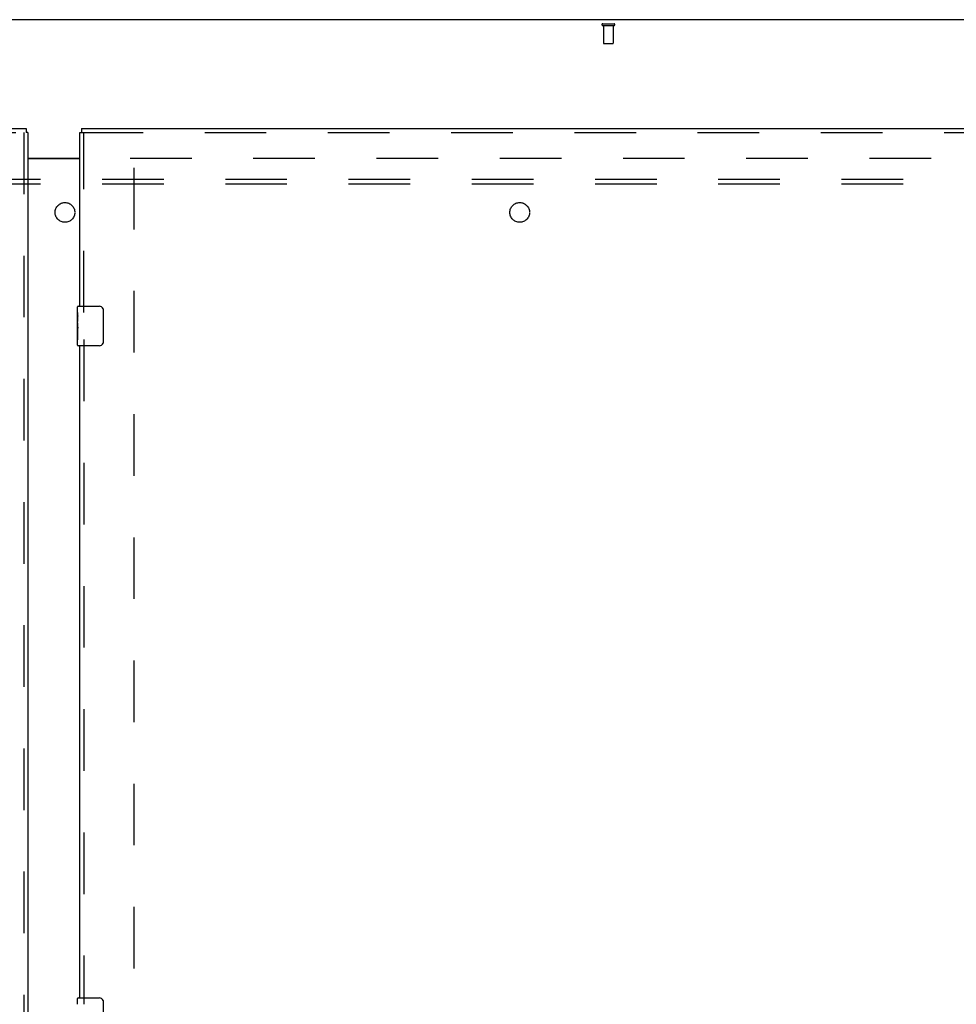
# Model space of a CAD drawing. Header units: inches. Extents: x 0 to 283, y 0 to 183.
# Tile 68 of 81: x 97 to 121, y 103 to 128. Entities that reach past the tile are written whole.
import ezdxf

# ---------------------------------------------------------------- set-up
doc = ezdxf.new("R2010")
doc.units = ezdxf.units.IN
doc.header["$LTSCALE"] = 15.583333
doc.header["$MEASUREMENT"] = 0
doc.linetypes.add('HIDDEN', pattern=[0.2, 0.1, -0.1])
doc.layers.get('0').update_dxf_attribs({"linetype": 'CONTINUOUS'})
for name, color, linetype in [('DEFAULT_2', 8, 'HIDDEN'), ('LEFTHAND_DOOR_ASSEMBLY', 7, 'CONTINUOUS'), ('RIGHTHAND_DOOR_ASSEMBLY', 7, 'CONTINUOUS'), ('SUBPANEL', 7, 'CONTINUOUS')]:
    doc.layers.add(name, color=color, linetype=linetype)

msp = doc.modelspace()

# ---------------------------------------------------------------- linework, layer by layer
at = {"color": 3, "linetype": 'Continuous'}
for p, q in [((137.115, 127.756), (59.469, 127.756)), ((97.354, 124.256), (98.667, 124.256)), ((97.354, 124.241), (98.667, 124.241))]:
    msp.add_line(p, q, dxfattribs=at)
at = {"layer": 'DEFAULT_2', "color": 8, "linetype": 'HIDDEN'}
for p, q in [((111.893, 127.652), (112.177, 127.652)), ((111.893, 127.609), (112.177, 127.609)), ((111.911, 127.609), (111.911, 127.162)), ((112.159, 127.609), (112.159, 127.162)), ((111.921, 127.152), (112.149, 127.152)), ((99.938, 124.256), (134.028, 124.256)), ((100.042, 63.235), (100.042, 124.277))]:
    msp.add_line(p, q, dxfattribs=at)
for centre, radius, start, end in [((111.893, 127.631), 0.0215, 90, 270), ((112.177, 127.631), 0.0215, 270, 90), ((111.921, 127.162), 0.01, 180, 270), ((112.149, 127.162), 0.01, 270, 360)]:
    msp.add_arc(centre, radius, start, end, dxfattribs=at)
at = {"layer": 'LEFTHAND_DOOR_ASSEMBLY', "color": 3, "linetype": 'Continuous'}
for p, q in [((61.209, 125.006), (97.312, 125.006)), ((97.354, 124.902), (97.354, 62.61))]:
    msp.add_line(p, q, dxfattribs=at)
at = {"layer": 'LEFTHAND_DOOR_ASSEMBLY', "color": 8, "linetype": 'HIDDEN'}
for p, q in [((61.209, 124.902), (97.312, 124.902)), ((97.25, 124.902), (97.25, 62.61))]:
    msp.add_line(p, q, dxfattribs=at)
at = {"layer": 'LEFTHAND_DOOR_ASSEMBLY', "color": 7, "linetype": 'Continuous'}
for p in [(97.312, 125.006), (97.354, 124.902)]:
    msp.add_line(p, (97.312, 124.902), dxfattribs=at)
at = {"layer": 'RIGHTHAND_DOOR_ASSEMBLY', "color": 3, "linetype": 'Continuous'}
for p, q in [((98.667, 120.506), (98.667, 124.902)), ((98.709, 125.006), (134.812, 125.006)), ((98.667, 103.006), (98.667, 119.506))]:
    msp.add_line(p, q, dxfattribs=at)
at = {"layer": 'RIGHTHAND_DOOR_ASSEMBLY', "color": 7, "linetype": 'Continuous'}
for p, q in [((98.667, 124.902), (98.709, 124.902)), ((98.709, 125.006), (98.709, 124.902)), ((98.607, 120.346), (98.607, 120.491)), ((98.607, 120.088), (98.607, 120.345)), ((98.622, 120.506), (99.162, 120.506)), ((99.262, 120.406), (99.262, 119.606)), ((98.613, 120.289), (98.607, 120.289)), ((98.607, 120.121), (98.614, 120.121)), ((98.607, 119.521), (98.607, 120.085)), ((98.614, 120.121), (98.614, 120.258)), ((98.608, 120.059), (98.607, 120.059)), ((98.607, 119.927), (98.613, 119.927)), ((98.607, 119.891), (98.614, 119.891)), ((98.607, 119.828), (98.614, 119.828)), ((98.614, 119.66), (98.614, 119.891)), ((98.607, 119.66), (98.614, 119.66)), ((99.162, 119.506), (98.622, 119.506)), ((98.607, 102.846), (98.607, 102.991)), ((98.622, 103.006), (99.162, 103.006)), ((99.262, 102.906), (99.262, 102.106))]:
    msp.add_line(p, q, dxfattribs=at)
at = {"layer": 'RIGHTHAND_DOOR_ASSEMBLY', "color": 8, "linetype": 'HIDDEN'}
for p, q in [((98.709, 124.902), (134.812, 124.902)), ((98.771, 120.351), (98.771, 124.902)), ((98.771, 119.661), (98.771, 102.851))]:
    msp.add_line(p, q, dxfattribs=at)
at = {"layer": 'RIGHTHAND_DOOR_ASSEMBLY', "color": 7, "linetype": 'Continuous'}
for points in [[(98.607, 120.346), (98.607, 120.342), (98.607, 120.337), (98.608, 120.332), (98.61, 120.319)], [(98.61, 120.319), (98.611, 120.311), (98.611, 120.303), (98.612, 120.294)], [(99.255, 120.442), (99.257, 120.437), (99.259, 120.431), (99.26, 120.425), (99.261, 120.419), (99.262, 120.413), (99.262, 120.406)], [(98.607, 120.088), (98.607, 120.08), (98.608, 120.071), (98.608, 120.061)], [(98.612, 120.294), (98.613, 120.285), (98.613, 120.276), (98.614, 120.267), (98.614, 120.258)], [(98.608, 120.061), (98.611, 120.027), (98.612, 120.015), (98.613, 120.002), (98.613, 119.99), (98.614, 119.977), (98.614, 119.964), (98.614, 119.951), (98.613, 119.939), (98.613, 119.926), (98.612, 119.914), (98.611, 119.902)], [(99.262, 119.606), (99.262, 119.6), (99.261, 119.594), (99.26, 119.588), (99.259, 119.582), (99.257, 119.576), (99.255, 119.57)], [(99.255, 102.942), (99.257, 102.937), (99.259, 102.931), (99.26, 102.925), (99.261, 102.919), (99.262, 102.913), (99.262, 102.906)]]:
    msp.add_lwpolyline(points, dxfattribs=at)
for centre, radius, start, end in [((98.622, 120.491), 0.015, 90, 180), ((99.162, 120.406), 0.1, 21.1999, 90), ((98.622, 119.521), 0.015, 180, 270), ((99.162, 119.606), 0.1, 270, 338.7946), ((98.622, 102.991), 0.015, 90, 180), ((99.162, 102.906), 0.1, 21.1999, 90)]:
    msp.add_arc(centre, radius, start, end, dxfattribs=at)
msp.add_ellipse((98.87, 119.922), major_axis=(0.263, 0), ratio=0.432808, start_param=3.141593, end_param=3.321581, dxfattribs=at)
at = {"layer": 'SUBPANEL', "color": 8, "linetype": 'HIDDEN'}
for p, q in [((64.948, 123.725), (131.636, 123.725)), ((64.948, 123.6), (131.636, 123.6))]:
    msp.add_line(p, q, dxfattribs=at)
for centre in [(98.292, 122.881), (109.792, 122.881)]:
    msp.add_circle(centre, 0.25, dxfattribs=at)

doc.saveas('drawing.dxf')
